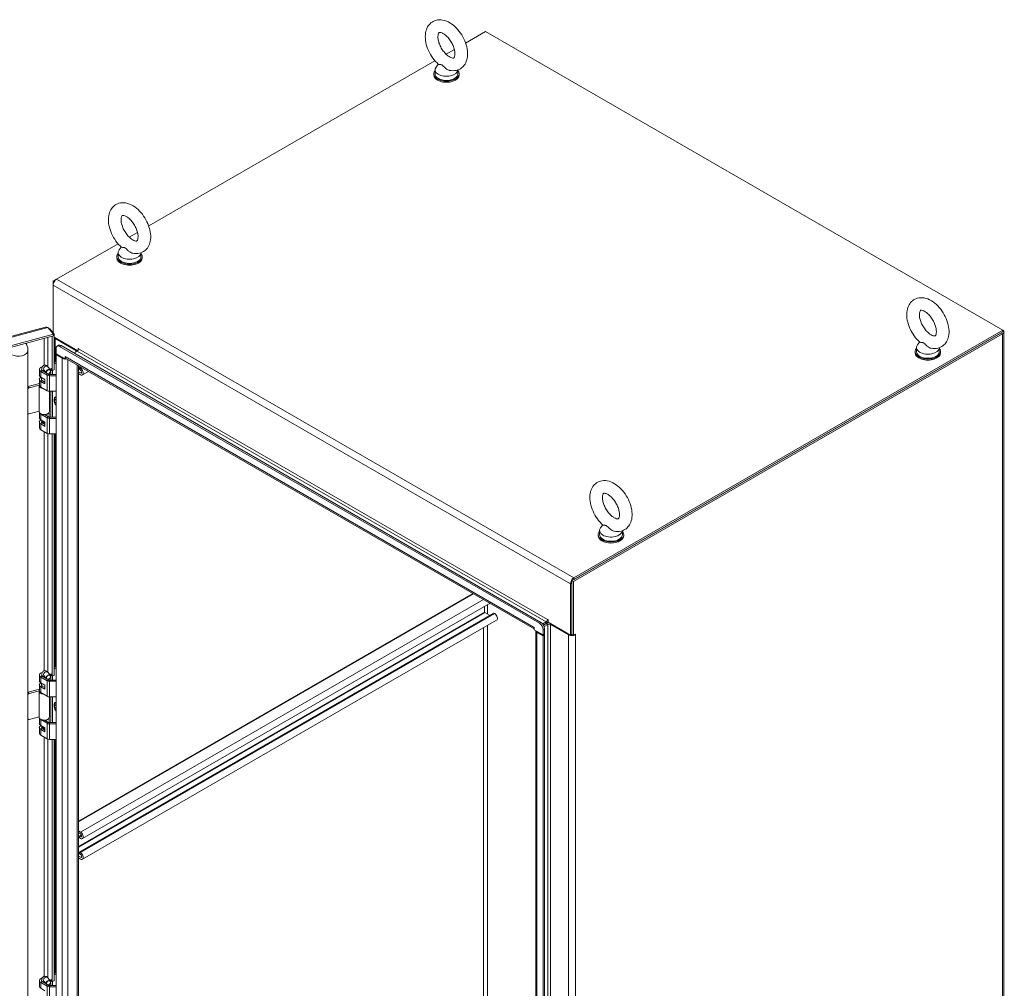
# Model space of a CAD drawing. Header units: inches. Extents: x 16 to 394, y 3 to 249.
# Tile 116 of 116: x 357 to 394, y 200 to 236. Entities that reach past the tile are written whole.
import ezdxf

# ---------------------------------------------------------------- set-up
doc = ezdxf.new("R2010")
doc.units = ezdxf.units.IN
doc.header["$LTSCALE"] = 24
doc.header["$MEASUREMENT"] = 0
doc.layers.add('Visible (ANSI)', color=7, linetype='Continuous', lineweight=5)
doc.layers.add('Visible Narrow (ANSI)', color=7, linetype='Continuous', lineweight=5)

msp = doc.modelspace()

# ---------------------------------------------------------------- linework, layer by layer
at = {"layer": 'Visible (ANSI)'}
for p, q in [((373.7405, 234.79), (374.4716, 235.2121)), ((374.4716, 235.2121), (393.5216, 224.2136)), ((373.0237, 234.3762), (373.327, 234.5513)), ((362.0732, 228.0539), (372.6102, 234.1375)), ((372.7313, 234.0132), (372.6495, 233.9055)), ((372.5654, 233.655), (372.5654, 233.6168)), ((372.6142, 233.8081), (372.6142, 233.655)), ((373.4542, 233.8), (373.4542, 233.655)), ((373.5029, 233.655), (373.5029, 233.6168)), ((361.3564, 227.6401), (361.6598, 227.8152)), ((358.6782, 226.0938), (360.943, 227.4014)), ((360.9469, 227.072), (360.9469, 226.9189)), ((361.0641, 227.2771), (360.9823, 227.1694)), ((361.7869, 227.0639), (361.7869, 226.9189)), ((360.8981, 226.9189), (360.8981, 226.8807)), ((361.8356, 226.9189), (361.8356, 226.8807)), ((358.6782, 226.0938), (358.5495, 226.0195)), ((358.5495, 226.0195), (358.5495, 225.8709)), ((358.5872, 225.9978), (358.5495, 226.0195)), ((358.5495, 224.1236), (358.5495, 225.8709)), ((334.4059, 217.9046), (358.274, 224.3305)), ((358.5619, 224.066), (334.6135, 217.6185)), ((358.3614, 224.3142), (358.5619, 224.066)), ((358.4031, 224.2625), (358.4312, 224.2701)), ((358.5921, 224.0709), (358.4312, 224.2701)), ((358.5619, 224.0628), (358.5921, 224.0709)), ((358.5619, 224.0035), (358.5619, 224.066)), ((358.5921, 224.0709), (358.5921, 222.756)), ((377.6536, 214.9898), (393.447, 224.1081)), ((377.7077, 214.9585), (393.5011, 224.0769)), ((393.5216, 224.2136), (377.7282, 215.0953)), ((393.5216, 224.1512), (377.7282, 215.0328)), ((393.5216, 224.1512), (393.5216, 224.2136)), ((393.5544, 224.1512), (393.5544, 180.1087)), ((358.5619, 224.0035), (334.6135, 217.5561)), ((358.5227, 222.7373), (358.5227, 223.993)), ((358.5921, 223.9594), (359.459, 223.4589)), ((358.6241, 223.9097), (359.386, 223.4698)), ((358.7538, 223.6608), (358.6997, 223.6295)), ((390.4555, 223.7801), (390.3737, 223.6725)), ((357.6282, 185.9287), (357.6282, 223.4647)), ((358.6609, 223.3453), (358.6609, 223.5437)), ((358.6609, 223.3453), (358.9922, 223.154)), ((358.6879, 223.3297), (358.6609, 223.314)), ((358.6609, 223.314), (358.8885, 223.1826)), ((358.6609, 185.7297), (358.6609, 223.314)), ((358.7935, 223.6202), (376.4601, 213.4204)), ((358.8476, 223.6515), (376.5142, 213.4516)), ((359.3238, 223.3765), (359.4401, 223.4436)), ((359.4732, 223.4774), (359.4732, 223.5393)), ((390.2896, 223.422), (390.2896, 223.3837)), ((390.3383, 223.5751), (390.3383, 223.422)), ((391.1783, 223.567), (391.1783, 223.422)), ((391.2271, 223.422), (391.2271, 223.3837)), ((358.5921, 223.0225), (358.6609, 222.9828)), ((358.628, 223.0654), (358.6609, 223.0464)), ((358.9922, 223.154), (358.9922, 223.2427)), ((358.9922, 223.2427), (358.9923, 223.2427)), ((358.9922, 223.154), (359.026, 223.1735)), ((358.9923, 223.2427), (358.9923, 223.2426)), ((376.2613, 213.2227), (359.0228, 223.1753)), ((358.0456, 222.7683), (358.0456, 222.5578)), ((358.0981, 222.6952), (358.3329, 222.5596)), ((358.1311, 222.7463), (358.1311, 222.7683)), ((358.1532, 222.727), (358.2979, 222.6435)), ((358.2113, 222.7507), (358.3072, 222.632)), ((358.2511, 222.6705), (358.2511, 222.7014)), ((358.2626, 222.6872), (358.2713, 222.6684)), ((358.2713, 222.6588), (358.2713, 222.6684)), ((358.3542, 222.611), (358.3881, 222.5914)), ((358.3572, 222.8685), (358.4531, 222.7498)), ((358.4041, 222.6239), (358.4041, 222.5854)), ((358.4212, 222.5835), (358.6609, 222.5835)), ((358.4633, 222.729), (358.4633, 222.8109)), ((358.4633, 222.8109), (358.5227, 222.7373)), ((358.4633, 222.5835), (358.4633, 222.6975)), ((358.5921, 222.756), (358.5227, 222.7373)), ((358.5326, 222.74), (358.5326, 222.5835)), ((359.4831, 222.9096), (359.4831, 185.8568)), ((359.4831, 222.685), (359.5622, 222.6394)), ((359.5622, 222.5745), (359.4831, 222.6201)), ((359.5681, 222.8605), (359.5134, 222.8289)), ((359.5333, 222.8269), (359.5622, 222.8102)), ((359.5622, 222.7453), (359.5333, 222.762)), ((359.8551, 222.6948), (359.6344, 222.5673)), ((357.6308, 222.137), (358.0456, 222.2487)), ((358.0456, 222.4048), (358.0456, 222.1942)), ((358.0981, 222.4847), (358.2512, 222.3963)), ((358.2512, 222.2432), (358.0981, 222.3316)), ((358.1311, 222.3827), (358.1311, 222.4656)), ((358.1532, 222.3634), (358.2512, 222.3069)), ((358.2512, 222.3481), (358.2511, 222.3483)), ((358.2511, 222.3069), (358.2511, 222.3483)), ((358.2512, 222.3963), (358.2512, 222.2432)), ((358.4212, 222.5385), (358.6609, 222.5385)), ((357.6688, 222.0899), (358.0456, 222.1914)), ((358.0336, 222.1751), (358.0336, 221.2183)), ((358.0472, 222.1803), (358.0338, 222.1807)), ((358.0981, 222.1211), (358.3329, 221.9855)), ((358.4161, 221.9644), (358.4161, 221.2183)), ((358.4212, 221.9644), (358.6609, 221.9644)), ((358.4633, 221.0143), (358.4633, 221.9644)), ((358.5326, 221.9644), (358.5326, 221.0143)), ((358.6609, 221.5774), (358.6503, 221.5831)), ((358.6515, 221.5435), (358.6609, 221.5384)), ((357.6282, 221.1471), (357.6324, 221.1419)), ((358.0336, 221.2313), (357.6688, 221.1331)), ((358.0456, 221.1798), (358.0456, 220.9886)), ((358.3329, 220.9904), (358.0981, 221.126)), ((358.4041, 221.1798), (358.4041, 221.0162)), ((358.0456, 220.8355), (358.0456, 220.625)), ((358.0981, 220.9155), (358.2512, 220.8271)), ((358.2512, 220.674), (358.0981, 220.7624)), ((358.1513, 220.7953), (358.1513, 220.8214)), ((358.1532, 220.7942), (358.2512, 220.7377)), ((358.1776, 220.8541), (358.1729, 220.8514)), ((358.1776, 220.8428), (358.1776, 220.8696)), ((358.2392, 221.1082), (358.3881, 221.0222)), ((358.2511, 221.1013), (358.2511, 221.1089)), ((358.2512, 220.7789), (358.2511, 220.7791)), ((358.2511, 220.7377), (358.2511, 220.7791)), ((358.2512, 220.8271), (358.2512, 220.674)), ((358.2713, 221.0992), (358.2661, 221.1105)), ((358.2713, 221.0896), (358.2713, 221.0992)), ((358.4212, 221.0143), (358.6609, 221.0143)), ((358.6609, 220.9692), (358.4212, 220.9692)), ((358.3329, 220.4163), (358.0981, 220.5519)), ((358.6609, 220.3952), (358.4212, 220.3952)), ((358.5227, 211.485), (358.5227, 220.3952)), ((358.5921, 220.3952), (358.5921, 211.5037)), ((378.6711, 216.839), (378.6711, 216.6859)), ((378.7882, 217.044), (378.7064, 216.9364)), ((379.5111, 216.8309), (379.5111, 216.6859)), ((378.6223, 216.6859), (378.6223, 216.6476)), ((379.5598, 216.6859), (379.5598, 216.6476)), ((377.6536, 213.0046), (377.6536, 214.9898)), ((377.6536, 214.9898), (377.7077, 214.9585)), ((377.5995, 214.8724), (377.5995, 212.9855)), ((377.6536, 213.0167), (377.6536, 214.9036)), ((377.7077, 212.9734), (377.7077, 214.9585)), ((374.0075, 214.5239), (359.4831, 206.1382)), ((374.6434, 214.1568), (359.6344, 205.4913)), ((374.4371, 213.8333), (374.4371, 214.0377)), ((374.7604, 213.7964), (359.5134, 204.9935)), ((374.8814, 213.5348), (359.6344, 204.732)), ((374.6207, 213.7157), (374.4472, 213.8158)), ((374.8092, 213.7777), (374.7803, 213.7944)), ((376.7752, 213.55), (376.7752, 213.4614)), ((376.2612, 213.2725), (376.2612, 213.2724)), ((376.2612, 213.2725), (376.2613, 213.2724)), ((376.2613, 213.2724), (376.2613, 213.1837)), ((376.2613, 213.1837), (376.5927, 212.9924)), ((376.322, 175.5681), (376.322, 213.1486)), ((376.5769, 213.3972), (376.709, 213.4735)), ((376.5927, 213.1908), (376.5927, 212.9924)), ((376.709, 213.411), (376.6079, 213.3527)), ((376.6079, 213.3527), (376.709, 213.411)), ((376.631, 213.3035), (376.763, 213.3798)), ((376.6468, 213.0236), (376.6468, 213.222)), ((376.7752, 213.4614), (377.5995, 212.9855)), ((376.8625, 213.3798), (377.5249, 212.9973)), ((376.365, 213.0926), (376.5927, 212.9611)), ((376.5927, 212.9924), (376.6468, 213.0236)), ((376.6468, 212.9924), (376.5927, 212.9611)), ((376.5927, 212.9611), (376.5927, 175.3768)), ((376.6468, 212.9924), (376.6197, 213.008)), ((376.6468, 212.9924), (376.6468, 175.408)), ((377.5995, 212.9855), (377.6536, 213.0167)), ((377.6536, 213.0046), (377.7077, 212.9734)), ((377.7077, 212.9734), (377.7823, 213.0164)), ((358.5921, 211.7702), (358.6609, 211.7304)), ((358.628, 211.8131), (358.6609, 211.7941)), ((358.0456, 211.516), (358.0456, 211.3055)), ((358.0981, 211.4428), (358.3329, 211.3072)), ((358.1311, 211.4939), (358.1311, 211.516)), ((358.1532, 211.4747), (358.2979, 211.3911)), ((358.2113, 211.4983), (358.3072, 211.3796)), ((358.2511, 211.4182), (358.2511, 211.4491)), ((358.2626, 211.4349), (358.2713, 211.4161)), ((358.2713, 211.4065), (358.2713, 211.4161)), ((358.3542, 211.3587), (358.3881, 211.3391)), ((358.3572, 211.6161), (358.4531, 211.4974)), ((358.4041, 211.3715), (358.4041, 211.333)), ((358.4633, 211.4766), (358.4633, 211.5586)), ((358.4633, 211.5586), (358.5227, 211.485)), ((358.4633, 211.3311), (358.4633, 211.4452)), ((358.5921, 211.5037), (358.5227, 211.485)), ((358.5326, 211.4877), (358.5326, 211.3311)), ((357.6308, 210.8847), (358.0456, 210.9963)), ((358.0456, 211.1524), (358.0456, 210.9419)), ((358.0981, 211.2323), (358.2512, 211.1439)), ((358.2512, 210.9908), (358.0981, 211.0792)), ((358.1311, 211.1303), (358.1311, 211.2133)), ((358.1532, 211.1111), (358.2512, 211.0545)), ((358.2512, 211.0957), (358.2511, 211.096)), ((358.2511, 211.0546), (358.2511, 211.096)), ((358.2512, 211.1439), (358.2512, 210.9908)), ((358.4212, 211.3311), (358.6609, 211.3311)), ((358.4212, 211.2861), (358.6609, 211.2861)), ((357.6688, 210.8376), (358.0456, 210.939)), ((358.0336, 210.9228), (358.0336, 209.9659)), ((358.0472, 210.928), (358.0338, 210.9284)), ((358.0981, 210.8687), (358.3329, 210.7331)), ((358.4161, 210.7121), (358.4161, 209.9659)), ((358.4212, 210.712), (358.6609, 210.712)), ((358.4633, 209.7619), (358.4633, 210.712)), ((358.5326, 210.712), (358.5326, 209.7619)), ((358.6609, 210.3251), (358.6503, 210.3308)), ((358.6515, 210.2912), (358.6609, 210.2861)), ((357.6282, 209.8947), (357.6324, 209.8896)), ((358.0336, 209.9789), (357.6688, 209.8808)), ((358.0456, 209.9274), (358.0456, 209.7363)), ((358.4041, 209.9274), (358.4041, 209.7638)), ((358.0456, 209.5832), (358.0456, 209.3727)), ((358.3329, 209.738), (358.0981, 209.8736)), ((358.0981, 209.6631), (358.2512, 209.5747)), ((358.1513, 209.543), (358.1513, 209.569)), ((358.1532, 209.5419), (358.2512, 209.4853)), ((358.1776, 209.6018), (358.1729, 209.599)), ((358.1776, 209.5905), (358.1776, 209.6172)), ((358.2392, 209.8558), (358.3881, 209.7699)), ((358.2511, 209.849), (358.2511, 209.8566)), ((358.2512, 209.5265), (358.2511, 209.5267)), ((358.2511, 209.4854), (358.2511, 209.5267)), ((358.2512, 209.5747), (358.2512, 209.4216)), ((358.2713, 209.8469), (358.2661, 209.8581)), ((358.2713, 209.8373), (358.2713, 209.8469)), ((358.4212, 209.7619), (358.6609, 209.7619)), ((358.6609, 209.7169), (358.4212, 209.7169)), ((358.2512, 209.4216), (358.0981, 209.51)), ((358.3329, 209.1639), (358.0981, 209.2995)), ((358.6609, 209.1428), (358.4212, 209.1428)), ((358.5227, 200.2326), (358.5227, 209.1428)), ((358.5921, 209.1428), (358.5921, 200.2513)), ((359.4831, 205.7799), (359.5622, 205.7342)), ((359.5622, 205.6693), (359.4831, 205.715)), ((359.5974, 205.63), (359.5138, 205.5818)), ((359.5337, 205.5798), (359.5622, 205.5634)), ((359.5622, 205.4984), (359.5337, 205.5149)), ((359.4831, 204.8497), (359.5622, 204.804)), ((359.5333, 204.9916), (359.5622, 204.9749)), ((359.5622, 204.91), (359.5333, 204.9266)), ((359.5622, 204.7391), (359.4831, 204.7848)), ((358.5921, 200.5178), (358.6609, 200.4781)), ((358.628, 200.5607), (358.6609, 200.5418)), ((358.0456, 200.2637), (358.0456, 200.0532)), ((358.0981, 200.1905), (358.3329, 200.0549)), ((358.1311, 200.2416), (358.1311, 200.2637)), ((358.1532, 200.2223), (358.2979, 200.1388)), ((358.2113, 200.246), (358.3072, 200.1273)), ((358.2511, 200.1658), (358.2511, 200.1968)), ((358.2626, 200.1826), (358.2713, 200.1637)), ((358.2713, 200.1541), (358.2713, 200.1637)), ((358.3542, 200.1063), (358.3881, 200.0867)), ((358.3572, 200.3638), (358.4531, 200.2451)), ((358.4041, 200.1192), (358.4041, 200.0807)), ((358.4633, 200.2243), (358.4633, 200.3062)), ((358.4633, 200.3062), (358.5227, 200.2326)), ((358.4633, 200.0788), (358.4633, 200.1929)), ((358.5921, 200.2513), (358.5227, 200.2326)), ((358.5326, 200.2353), (358.5326, 200.0788)), ((358.0981, 199.98), (358.2512, 199.8916)), ((358.4212, 200.0788), (358.6609, 200.0788)), ((358.4212, 200.0338), (358.6609, 200.0338))]:
    msp.add_line(p, q, dxfattribs=at)
for centre, major_axis, ratio, start_param, end_param in [((373.0342, 233.8081), (0.42, 0), 0.5773503, 2.728149, 6.249374), ((373.0342, 233.655), (-0.4688, 0), 0.5773503, 5.8230671, 9.8848962), ((373.0342, 233.6168), (-0.4688, 0), 0.5773503, 0, 3.1415927), ((373.0342, 233.655), (0.42, 0), 0.5773503, 3.1415927, 6.2831853), ((361.3669, 226.9189), (-0.4688, 0), 0.5773503, 5.8230671, 9.8848962), ((361.3669, 227.072), (0.42, 0), 0.5773503, 2.728149, 6.249374), ((361.3669, 226.8807), (-0.4688, 0), 0.5773503, 0, 3.1415927), ((361.3669, 226.9189), (0.42, 0), 0.5773503, 3.1415927, 6.2831853), ((358.6782, 225.9452), (0.091, 0.1576), 0.5773503, 0.7853982, 2.3561945), ((393.3725, 224.1512), (0.182, 0), 0.5773503, 5.4977871, 6.8931372), ((356.9906, 223.3027), (0.547, 0.4418), 0.7399972, 5.8145965, 6.2494819), ((358.7528, 223.984), (0.182, 0), 0.5773503, 3.6297685, 3.9269908), ((358.7935, 223.4671), (-0.0937, 0.1624), 0.5773503, 5.4977871, 7.0685835), ((358.8476, 223.4984), (-0.0938, 0.1624), 0.5773503, 5.4977871, 6.2831853), ((390.7583, 223.5751), (0.42, 0), 0.5773503, 2.728149, 6.249374), ((359.3363, 223.4411), (0.0703, 0), 0.5773503, 5.4977871, 7.0685835), ((359.4401, 223.5011), (0.0352, 0.0609), 0.5773503, 3.9269908, 5.4977871), ((359.4815, 223.5345), (-0.0059, 0.0101), 0.5773503, 3.9269908, 7.0685835), ((390.7583, 223.422), (-0.4687, 0), 0.5773503, 5.8230671, 9.8848962), ((390.7583, 223.3837), (-0.4688, 0), 0.5773503, 0, 3.1415927), ((390.7583, 223.422), (0.42, 0), 0.5773503, 3.1415927, 6.2831853), ((358.628, 222.9889), (-0.0469, 0.0812), 0.5773503, 5.4977871, 6.0710142), ((358.9923, 223.2426), (0.1468, 0), 0.5773503, 3.9269908, 4.6655139), ((359.0962, 223.3025), (-0.0734, -0.1271), 0.5773503, 5.4977871, 6.2831853), ((358.9923, 223.2426), (0.1468, 0), 0.5773503, 4.7577476, 5.0707086), ((358.2248, 222.7683), (-0.1793, 0), 0.5773503, 5.1339138, 7.0685835), ((358.2248, 222.7683), (-0.1013, 0), 0.5773503, 5.8723254, 7.0685835), ((358.2248, 222.7683), (0.1793, 0), 0.5773503, 4.9747922, 5.0078342), ((358.4212, 222.6106), (0.0469, 0), 0.5773503, 3.9269908, 4.712389), ((359.5333, 222.7944), (-0.0199, 0.0344), 0.5773503, 5.4977871, 8.6393798), ((359.5622, 222.6923), (0.0722, -0.125), 0.5773503, 5.4977871, 8.6393798), ((359.5622, 222.6923), (0.0324, -0.0562), 0.5773503, 5.4977871, 8.6393798), ((358.2248, 222.4048), (-0.1793, 0), 0.5773503, 5.4517458, 7.0685835), ((358.2248, 222.5578), (-0.1793, 0), 0.5773503, 0, 0.7853982), ((358.2248, 222.4048), (-0.1013, 0), 0.5773503, 5.8958687, 7.0685835), ((358.2248, 222.4048), (0.1013, 0), 0.5773503, 4.9747922, 4.9758159), ((358.4212, 222.6106), (0.1249, 0), 0.5773503, 3.9269908, 4.712389), ((357.6308, 222.0987), (-0.0365, -0.0295), 0.7399972, 4.1736827, 4.2344526), ((357.6688, 222.0517), (0.0365, 0.0295), 0.7399972, 1.03209, 2.3052872), ((358.2248, 222.1751), (-0.1912, 0), 0.5773503, 6.232336, 7.687158), ((358.2248, 222.1942), (-0.1793, 0), 0.5773503, 0, 0.7853982), ((358.4212, 222.0365), (0.1249, 0), 0.5773503, 3.9269908, 4.712389), ((358.7335, 221.5188), (-0.0894, 0.1549), 0.5773503, 6.1090137, 8.0281533), ((358.7335, 221.5188), (0.0596, -0.1033), 0.5773503, 3.7591827, 4.1618985), ((358.7417, 221.5236), (-0.0581, 0.1006), 0.5773503, 0.7095838, 0.9680489), ((357.6688, 221.1714), (-0.0365, -0.0295), 0.7399972, 6.0420781, 7.3152753), ((358.2248, 221.2183), (-0.1912, 0), 0.5773503, 0, 2.0071286), ((358.2248, 221.1991), (-0.1793, 0), 0.5773503, 0.2855661, 0.7853982), ((358.2248, 221.1991), (0.1793, 0), 0.5773503, 4.9747922, 5.9976192), ((358.2248, 221.2183), (0.1913, 0), 0.5773503, 5.1487213, 6.2831853), ((358.2248, 220.8355), (-0.1793, 0), 0.5773503, 5.4517458, 7.0685835), ((358.2248, 220.9886), (-0.1793, 0), 0.5773503, 0, 0.7853982), ((358.2248, 220.8355), (-0.1013, 0), 0.5773503, 5.4162152, 7.0685835), ((358.2248, 220.7781), (-0.0937, 0), 0.5773503, 5.6144844, 5.8147445), ((358.2248, 220.8214), (-0.0735, 0), 0.5773503, 5.4977871, 8.2208582), ((358.2248, 220.8428), (-0.0473, 0), 0.5773503, 0, 2.1627464), ((358.2248, 220.8355), (0.1013, 0), 0.5773503, 4.9747922, 4.9758159), ((358.4212, 221.0413), (-0.1249, 0), 0.5773503, 0.7853982, 1.5707963), ((358.4212, 221.0413), (0.0469, 0), 0.5773503, 3.9269908, 4.712389), ((358.2248, 220.625), (-0.1792, 0), 0.5773503, 0, 0.7853982), ((358.2248, 220.7781), (0.0735, 0), 0.5773503, 5.0633296, 5.0778071), ((358.4212, 220.4672), (-0.1249, 0), 0.5773503, 0.7853982, 1.5707963), ((379.0911, 216.6859), (-0.4687, 0), 0.5773503, 5.8230671, 9.8848962), ((379.0911, 216.839), (0.42, 0), 0.5773503, 2.728149, 6.249374), ((379.0911, 216.6476), (-0.4688, 0), 0.5773503, 0, 3.1415926), ((379.0911, 216.6859), (0.42, 0), 0.5773503, 3.1415927, 6.2831853), ((377.7282, 214.9467), (-0.091, -0.1576), 0.5773503, 3.9269908, 5.4977871), ((374.4472, 213.8275), (-0.0071, 0.0123), 0.5773503, 0.7853982, 2.3561945), ((374.7803, 213.762), (-0.0199, 0.0344), 0.5773503, 5.4977871, 6.2831853), ((374.8092, 213.6598), (0.0722, -0.125), 0.5773503, 0, 2.3561945), ((376.709, 213.5309), (0.0352, 0.0609), 0.5773503, 3.9269908, 5.4977871), ((376.767, 213.5548), (-0.0059, 0.0101), 0.5773503, 3.9269908, 7.0685835), ((376.365, 213.3323), (-0.0734, -0.1271), 0.5773503, 5.4977871, 5.5429952), ((376.4688, 213.1525), (-0.1468, 0), 0.5773503, 0.0468751, 0.7853982), ((376.4601, 213.2673), (0.0937, -0.1624), 0.5773503, 0.7853982, 2.3561945), ((376.5142, 213.2985), (-0.0938, 0.1624), 0.5773503, 3.9269908, 5.4977871), ((376.709, 213.5309), (0.0734, 0.1271), 0.5773503, 3.9269908, 4.6196289), ((376.8128, 213.3511), (-0.1468, 0), 0.5773503, 4.6655139, 5.4977871), ((376.8128, 213.3511), (0.0703, 0), 0.5773503, 0.7853982, 2.3561945), ((377.6536, 213.0716), (0.182, 0), 0.5773503, 3.9269908, 5.4977871), ((377.6536, 213.0716), (0.1055, 0), 0.5773503, 4.6180235, 4.712389), ((377.7823, 213.0069), (0.0059, 0.0101), 0.5773503, 3.9269908, 7.0685835), ((358.628, 211.7365), (-0.0469, 0.0812), 0.5773503, 5.4977871, 6.0710142), ((358.2248, 211.516), (-0.1793, 0), 0.5773503, 5.1339138, 7.0685835), ((358.2248, 211.516), (-0.1013, 0), 0.5773503, 5.8723254, 7.0685835), ((358.2248, 211.516), (0.1793, 0), 0.5773503, 4.9747922, 5.0078342), ((358.4212, 211.3582), (0.0469, 0), 0.5773503, 3.9269908, 4.712389), ((358.2248, 211.1524), (-0.1793, 0), 0.5773503, 5.4517458, 7.0685835), ((358.2248, 211.3055), (-0.1793, 0), 0.5773503, 0, 0.7853982), ((358.2248, 211.1524), (-0.1013, 0), 0.5773503, 5.8958687, 7.0685835), ((358.2248, 211.1524), (0.1013, 0), 0.5773503, 4.9747922, 4.9758159), ((358.4212, 211.3582), (0.1249, 0), 0.5773503, 3.9269908, 4.712389), ((357.6308, 210.8464), (-0.0365, -0.0295), 0.7399972, 4.1736827, 4.2344526), ((357.6688, 210.7993), (0.0365, 0.0295), 0.7399972, 1.03209, 2.3052872), ((358.2248, 210.9228), (-0.1912, 0), 0.5773503, 6.232336, 7.687158), ((358.2248, 210.9419), (-0.1793, 0), 0.5773503, 0, 0.7853982), ((358.4212, 210.7841), (0.1249, 0), 0.5773503, 3.9269908, 4.712389), ((358.7335, 210.2665), (-0.0894, 0.1549), 0.5773503, 6.1090137, 8.0281533), ((358.7335, 210.2665), (0.0596, -0.1033), 0.5773503, 3.7591827, 4.1618985), ((358.7417, 210.2712), (-0.0581, 0.1006), 0.5773503, 0.7095838, 0.9680489), ((357.6688, 209.919), (-0.0365, -0.0295), 0.7399972, 6.0420781, 7.3152753), ((358.2248, 209.9659), (-0.1912, 0), 0.5773503, 0, 2.0071286), ((358.2248, 209.9468), (-0.1793, 0), 0.5773503, 0.2855661, 0.7853982), ((358.2248, 209.9468), (0.1793, 0), 0.5773503, 4.9747922, 5.9976192), ((358.2248, 209.9659), (0.1912, 0), 0.5773503, 5.1487213, 6.2831853), ((358.2248, 209.5832), (-0.1793, 0), 0.5773503, 5.4517458, 7.0685835), ((358.2248, 209.7363), (-0.1793, 0), 0.5773503, 0, 0.7853982), ((358.2248, 209.5832), (-0.1013, 0), 0.5773503, 5.4162152, 7.0685835), ((358.2248, 209.5258), (-0.0937, 0), 0.5773503, 5.6144844, 5.8147445), ((358.2248, 209.569), (-0.0735, 0), 0.5773503, 5.4977871, 8.2208582), ((358.2248, 209.5905), (-0.0473, 0), 0.5773503, 0, 2.1627464), ((358.2248, 209.5832), (0.1013, 0), 0.5773503, 4.9747922, 4.9758159), ((358.4212, 209.789), (-0.1249, 0), 0.5773503, 0.7853982, 1.5707963), ((358.4212, 209.789), (0.0469, 0), 0.5773503, 3.9269908, 4.712389), ((358.2248, 209.3727), (-0.1792, 0), 0.5773503, 0, 0.7853982), ((358.2248, 209.5258), (0.0735, 0), 0.5773503, 5.0633296, 5.0778071), ((358.4212, 209.2149), (-0.1249, 0), 0.5773503, 0.7853982, 1.5707963), ((359.5337, 205.5474), (-0.0199, 0.0344), 0.5773503, 5.4977871, 8.6393798), ((359.5622, 205.6163), (0.0722, -0.125), 0.5773503, 5.4977871, 8.6393798), ((359.5622, 205.6163), (0.0324, -0.0562), 0.5773503, 5.4977871, 8.6393798), ((359.5333, 204.9591), (-0.0199, 0.0344), 0.5773503, 5.4977871, 8.6393798), ((359.5622, 204.857), (0.0722, -0.125), 0.5773503, 5.4977871, 8.6393798), ((359.5622, 204.857), (0.0324, -0.0562), 0.5773503, 5.4977871, 8.6393798), ((358.628, 200.4842), (-0.0469, 0.0812), 0.5773503, 5.4977871, 6.0710142), ((358.2248, 200.2637), (-0.1793, 0), 0.5773503, 5.1339138, 7.0685835), ((358.2248, 200.2637), (-0.1013, 0), 0.5773503, 5.8723254, 7.0685835), ((358.2248, 200.2637), (0.1793, 0), 0.5773503, 4.9747922, 5.0078342), ((358.2248, 200.0532), (-0.1793, 0), 0.5773503, 0, 0.7853982), ((358.4212, 200.1059), (0.1249, 0), 0.5773503, 3.9269908, 4.712389), ((358.4212, 200.1059), (0.0469, 0), 0.5773503, 3.9269908, 4.712389)]:
    msp.add_ellipse(centre, major_axis=major_axis, ratio=ratio, start_param=start_param, end_param=end_param, dxfattribs=at)
for centre, major_axis in [((358.3801, 222.6909), (0.0729, 0.0589)), ((358.3833, 222.6869), (0.0671, 0.0542)), ((358.3801, 211.4385), (0.0729, 0.0589)), ((358.3833, 211.4346), (0.0671, 0.0542)), ((358.3801, 200.1862), (0.0729, 0.0589)), ((358.3833, 200.1823), (0.0671, 0.0542))]:
    msp.add_ellipse(centre, major_axis=major_axis, ratio=0.7399972, dxfattribs=at)
for points, knots in [([(373.1502, 233.7845), (373.2329, 233.7669), (373.3202, 233.7649), (373.4709, 233.8014), (373.5347, 233.8313), (373.6413, 233.9128), (373.6847, 233.9627), (373.7564, 234.0809), (373.7815, 234.1505), (373.8144, 234.3106), (373.817, 234.4027), (373.7974, 234.5971), (373.7729, 234.6999), (373.7008, 234.9004), (373.6533, 234.998), (373.5403, 235.1805), (373.4749, 235.2653), (373.3296, 235.4156), (373.2497, 235.4811), (373.079, 235.5834), (372.9881, 235.6207), (372.8109, 235.6511), (372.7254, 235.6493), (372.5788, 235.6075), (372.5172, 235.5754), (372.4141, 235.4906), (372.3724, 235.4389), (372.304, 235.3171), (372.2806, 235.2455), (372.252, 235.0814), (372.2519, 234.9876), (372.2767, 234.7912), (372.3036, 234.6884), (372.38, 234.4888), (372.4293, 234.3921), (372.5457, 234.2121), (372.6126, 234.1288), (372.7033, 234.0389), (372.7208, 234.0224), (372.7387, 234.0066)], [0.3057307, 0.3057307, 0.3057307, 0.3057307, 0.6170372, 0.6170372, 0.8597967, 0.8597967, 1.0924846, 1.0924846, 1.3619288, 1.3619288, 1.6936624, 1.6936624, 2.0537723, 2.0537723, 2.4101839, 2.4101839, 2.7642474, 2.7642474, 3.122335, 3.122335, 3.4795998, 3.4795998, 3.7832162, 3.7832162, 4.0226311, 4.0226311, 4.2569395, 4.2569395, 4.531737, 4.531737, 4.8684161, 4.8684161, 5.228757, 5.228757, 5.5846921, 5.5846921, 5.9388864, 5.9388864, 6.0216226, 6.0216226, 6.0216226, 6.0216226]), ([(373.1504, 234.2789), (373.182, 234.2607), (373.2108, 234.2489), (373.2569, 234.2361), (373.2741, 234.2351), (373.299, 234.2368), (373.302, 234.239), (373.3102, 234.2449), (373.3164, 234.2502), (373.3321, 234.2811), (373.3403, 234.3056), (373.3484, 234.3684), (373.3492, 234.4044), (373.3415, 234.4866), (373.3328, 234.5331), (373.3047, 234.6321), (373.2848, 234.6848), (373.2351, 234.7895), (373.2051, 234.8416), (373.1384, 234.9382), (373.1018, 234.9826), (373.0276, 235.0585), (372.9901, 235.0901), (372.9206, 235.1379), (372.8885, 235.1547), (372.8348, 235.1754), (372.8132, 235.1797), (372.7809, 235.1819), (372.7724, 235.1795), (372.7608, 235.1749), (372.7565, 235.1742), (372.7376, 235.1389), (372.7289, 235.1148), (372.7202, 235.0524), (372.7191, 235.0169), (372.726, 234.9355), (372.7343, 234.8894), (372.7615, 234.7909), (372.7809, 234.7384), (372.8297, 234.6336), (372.8594, 234.5813), (372.9255, 234.4842), (372.962, 234.4392), (373.0361, 234.3624), (373.0737, 234.3302), (373.1235, 234.2953), (373.1372, 234.2866), (373.1504, 234.2789)], [0, 0, 0, 0, 0.2551645, 0.2551645, 0.5092581, 0.5092581, 0.8431278, 0.8431278, 1.1465557, 1.1465557, 1.4329652, 1.4329652, 1.6841854, 1.6841854, 1.94465, 1.94465, 2.2166849, 2.2166849, 2.4954073, 2.4954073, 2.7741335, 2.7741335, 3.0459349, 3.0459349, 3.3055332, 3.3055332, 3.5566885, 3.5566885, 3.8397805, 3.8397805, 4.2705114, 4.2705114, 4.564109, 4.564109, 4.8152663, 4.8152663, 5.0752168, 5.0752168, 5.3468471, 5.3468471, 5.6254206, 5.6254206, 5.9042854, 5.9042854, 6.1765021, 6.1765021, 6.2831853, 6.2831853, 6.2831853, 6.2831853]), ([(372.8698, 233.9826), (372.8625, 233.9869), (372.8552, 233.99), (372.8325, 233.9974), (372.8178, 233.9985), (372.7813, 233.9999), (372.7569, 233.9985), (372.7419, 234.0043), (372.7401, 234.0054), (372.7387, 234.0066)], [0.91423809, 0.91423809, 0.91423809, 0.91423809, 0.9520549, 0.9520549, 1.03110369, 1.03110369, 1.1787345, 1.1787345, 1.20559338, 1.20559338, 1.20559338, 1.20559338]), ([(373.1502, 233.7845), (373.1403, 233.7866), (373.1305, 233.7893), (373.0925, 233.8022), (373.0652, 233.8164), (373.0038, 233.8577), (372.974, 233.8858), (372.9279, 233.9323), (372.9074, 233.955), (372.8812, 233.9755), (372.8754, 233.9794), (372.8698, 233.9826)], [0.56406313, 0.56406313, 0.56406313, 0.56406313, 0.59143372, 0.59143372, 0.67079373, 0.67079373, 0.78259067, 0.78259067, 0.8847232, 0.8847232, 0.91423809, 0.91423809, 0.91423809, 0.91423809]), ([(361.4829, 227.0484), (361.5656, 227.0308), (361.6529, 227.0288), (361.8037, 227.0653), (361.8674, 227.0952), (361.9741, 227.1767), (362.0175, 227.2266), (362.0891, 227.3448), (362.1143, 227.4144), (362.1472, 227.5745), (362.1497, 227.6666), (362.1302, 227.861), (362.1057, 227.9638), (362.0336, 228.1643), (361.9861, 228.2619), (361.873, 228.4444), (361.8076, 228.5292), (361.6623, 228.6795), (361.5824, 228.745), (361.4118, 228.8473), (361.3208, 228.8846), (361.1437, 228.915), (361.0581, 228.9132), (360.9116, 228.8714), (360.85, 228.8393), (360.7468, 228.7545), (360.7051, 228.7028), (360.6367, 228.581), (360.6133, 228.5094), (360.5848, 228.3453), (360.5846, 228.2515), (360.6094, 228.0551), (360.6363, 227.9523), (360.7127, 227.7527), (360.7621, 227.656), (360.8784, 227.476), (360.9453, 227.3927), (361.036, 227.3028), (361.0535, 227.2863), (361.0714, 227.2705)], [0.3057307, 0.3057307, 0.3057307, 0.3057307, 0.6170372, 0.6170372, 0.8597967, 0.8597967, 1.0924846, 1.0924846, 1.3619288, 1.3619288, 1.6936624, 1.6936624, 2.0537723, 2.0537723, 2.4101839, 2.4101839, 2.7642474, 2.7642474, 3.122335, 3.122335, 3.4795998, 3.4795998, 3.7832162, 3.7832162, 4.0226311, 4.0226311, 4.2569395, 4.2569395, 4.531737, 4.531737, 4.8684161, 4.8684161, 5.228757, 5.228757, 5.5846921, 5.5846921, 5.9388864, 5.9388864, 6.0216226, 6.0216226, 6.0216226, 6.0216226]), ([(361.4831, 227.5428), (361.5148, 227.5246), (361.5435, 227.5128), (361.5897, 227.5), (361.6068, 227.499), (361.6317, 227.5007), (361.6348, 227.5029), (361.643, 227.5088), (361.6492, 227.5141), (361.6648, 227.545), (361.6731, 227.5695), (361.6812, 227.6323), (361.6819, 227.6683), (361.6742, 227.7505), (361.6655, 227.797), (361.6374, 227.896), (361.6176, 227.9487), (361.5679, 228.0534), (361.5378, 228.1055), (361.4712, 228.2021), (361.4345, 228.2466), (361.3603, 228.3224), (361.3228, 228.354), (361.2533, 228.4018), (361.2212, 228.4186), (361.1676, 228.4393), (361.1459, 228.4436), (361.1136, 228.4458), (361.1052, 228.4434), (361.0935, 228.4389), (361.0892, 228.4381), (361.0703, 228.4028), (361.0616, 228.3788), (361.0529, 228.3163), (361.0518, 228.2808), (361.0587, 228.1994), (361.067, 228.1533), (361.0942, 228.0548), (361.1136, 228.0023), (361.1624, 227.8975), (361.1921, 227.8452), (361.2583, 227.7481), (361.2947, 227.7031), (361.3688, 227.6263), (361.4064, 227.5941), (361.4562, 227.5592), (361.4699, 227.5505), (361.4831, 227.5428)], [0, 0, 0, 0, 0.2551645, 0.2551645, 0.5092581, 0.5092581, 0.8431278, 0.8431278, 1.1465557, 1.1465557, 1.4329652, 1.4329652, 1.6841854, 1.6841854, 1.94465, 1.94465, 2.2166849, 2.2166849, 2.4954073, 2.4954073, 2.7741335, 2.7741335, 3.0459349, 3.0459349, 3.3055332, 3.3055332, 3.5566885, 3.5566885, 3.8397805, 3.8397805, 4.2705114, 4.2705114, 4.564109, 4.564109, 4.8152663, 4.8152663, 5.0752168, 5.0752168, 5.3468471, 5.3468471, 5.6254206, 5.6254206, 5.9042854, 5.9042854, 6.1765021, 6.1765021, 6.2831853, 6.2831853, 6.2831853, 6.2831853]), ([(361.2025, 227.2466), (361.1952, 227.2508), (361.188, 227.2539), (361.1652, 227.2613), (361.1505, 227.2624), (361.1141, 227.2638), (361.0897, 227.2624), (361.0746, 227.2682), (361.0728, 227.2693), (361.0714, 227.2705)], [0.91423809, 0.91423809, 0.91423809, 0.91423809, 0.9520549, 0.9520549, 1.03110369, 1.03110369, 1.1787345, 1.1787345, 1.20559338, 1.20559338, 1.20559338, 1.20559338]), ([(361.4829, 227.0484), (361.4731, 227.0505), (361.4633, 227.0532), (361.4252, 227.0661), (361.398, 227.0803), (361.3365, 227.1216), (361.3068, 227.1497), (361.2607, 227.1962), (361.2401, 227.2189), (361.2139, 227.2394), (361.2082, 227.2433), (361.2025, 227.2466)], [0.56406313, 0.56406313, 0.56406313, 0.56406313, 0.59143372, 0.59143372, 0.67079373, 0.67079373, 0.78259067, 0.78259067, 0.8847232, 0.8847232, 0.91423809, 0.91423809, 0.91423809, 0.91423809]), ([(390.8743, 223.5514), (390.957, 223.5338), (391.0444, 223.5319), (391.1951, 223.5683), (391.2588, 223.5983), (391.3655, 223.6797), (391.4089, 223.7297), (391.4805, 223.8479), (391.5057, 223.9174), (391.5386, 224.0776), (391.5412, 224.1696), (391.5216, 224.3641), (391.4971, 224.4669), (391.425, 224.6673), (391.3775, 224.765), (391.2645, 224.9474), (391.199, 225.0322), (391.0537, 225.1826), (390.9738, 225.248), (390.8032, 225.3503), (390.7122, 225.3876), (390.5351, 225.418), (390.4495, 225.4163), (390.303, 225.3745), (390.2414, 225.3423), (390.1383, 225.2575), (390.0966, 225.2059), (390.0281, 225.084), (390.0047, 225.0124), (389.9762, 224.8484), (389.9761, 224.7545), (390.0009, 224.5581), (390.0277, 224.4553), (390.1042, 224.2558), (390.1535, 224.159), (390.2698, 223.979), (390.3367, 223.8958), (390.4274, 223.8058), (390.445, 223.7894), (390.4628, 223.7735)], [0.3057307, 0.3057307, 0.3057307, 0.3057307, 0.6170372, 0.6170372, 0.8597967, 0.8597967, 1.0924846, 1.0924846, 1.3619288, 1.3619288, 1.6936624, 1.6936624, 2.0537723, 2.0537723, 2.4101839, 2.4101839, 2.7642474, 2.7642474, 3.122335, 3.122335, 3.4795998, 3.4795998, 3.7832162, 3.7832162, 4.0226311, 4.0226311, 4.2569395, 4.2569395, 4.531737, 4.531737, 4.8684161, 4.8684161, 5.228757, 5.228757, 5.5846921, 5.5846921, 5.9388864, 5.9388864, 6.0216226, 6.0216226, 6.0216226, 6.0216226]), ([(390.8746, 224.0459), (390.9062, 224.0276), (390.935, 224.0158), (390.9811, 224.0031), (390.9982, 224.002), (391.0231, 224.0037), (391.0262, 224.0059), (391.0344, 224.0118), (391.0406, 224.0171), (391.0562, 224.0481), (391.0645, 224.0725), (391.0726, 224.1353), (391.0733, 224.1713), (391.0657, 224.2535), (391.0569, 224.3001), (391.0288, 224.3991), (391.009, 224.4517), (390.9593, 224.5565), (390.9293, 224.6085), (390.8626, 224.7051), (390.826, 224.7496), (390.7518, 224.8254), (390.7142, 224.857), (390.6447, 224.9048), (390.6126, 224.9216), (390.559, 224.9423), (390.5373, 224.9466), (390.505, 224.9488), (390.4966, 224.9465), (390.4849, 224.9419), (390.4807, 224.9411), (390.4617, 224.9058), (390.453, 224.8818), (390.4443, 224.8194), (390.4432, 224.7839), (390.4502, 224.7025), (390.4584, 224.6563), (390.4857, 224.5578), (390.505, 224.5053), (390.5539, 224.4005), (390.5835, 224.3483), (390.6497, 224.2511), (390.6861, 224.2062), (390.7602, 224.1293), (390.7979, 224.0971), (390.8476, 224.0622), (390.8613, 224.0535), (390.8746, 224.0459)], [0, 0, 0, 0, 0.2551645, 0.2551645, 0.5092581, 0.5092581, 0.8431278, 0.8431278, 1.1465557, 1.1465557, 1.4329652, 1.4329652, 1.6841854, 1.6841854, 1.94465, 1.94465, 2.2166849, 2.2166849, 2.4954073, 2.4954073, 2.7741335, 2.7741335, 3.0459349, 3.0459349, 3.3055332, 3.3055332, 3.5566885, 3.5566885, 3.8397805, 3.8397805, 4.2705114, 4.2705114, 4.564109, 4.564109, 4.8152663, 4.8152663, 5.0752168, 5.0752168, 5.3468471, 5.3468471, 5.6254206, 5.6254206, 5.9042854, 5.9042854, 6.1765021, 6.1765021, 6.2831853, 6.2831853, 6.2831853, 6.2831853]), ([(390.5939, 223.7496), (390.5866, 223.7538), (390.5794, 223.757), (390.5567, 223.7643), (390.5419, 223.7655), (390.5055, 223.7669), (390.4811, 223.7654), (390.4661, 223.7713), (390.4642, 223.7723), (390.4628, 223.7735)], [0.91423809, 0.91423809, 0.91423809, 0.91423809, 0.9520549, 0.9520549, 1.03110369, 1.03110369, 1.1787345, 1.1787345, 1.20559338, 1.20559338, 1.20559338, 1.20559338]), ([(390.8743, 223.5514), (390.8645, 223.5535), (390.8547, 223.5563), (390.8167, 223.5691), (390.7894, 223.5834), (390.7279, 223.6246), (390.6982, 223.6527), (390.6521, 223.6992), (390.6315, 223.7219), (390.6053, 223.7424), (390.5996, 223.7463), (390.5939, 223.7496)], [0.56406313, 0.56406313, 0.56406313, 0.56406313, 0.59143372, 0.59143372, 0.67079373, 0.67079373, 0.78259067, 0.78259067, 0.8847232, 0.8847232, 0.91423809, 0.91423809, 0.91423809, 0.91423809]), ([(357.6282, 223.4647), (357.6282, 223.468), (357.6282, 223.4713), (357.6281, 223.4778), (357.628, 223.4811), (357.6278, 223.4877), (357.6277, 223.491), (357.6274, 223.4976), (357.6272, 223.5009), (357.6268, 223.5075), (357.6265, 223.5108), (357.6263, 223.5141)], [3.141592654, 3.141592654, 3.141592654, 3.141592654, 3.155616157, 3.155616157, 3.169639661, 3.169639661, 3.183663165, 3.183663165, 3.197686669, 3.197686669, 3.211710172, 3.211710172, 3.211710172, 3.211710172]), ([(358.1311, 222.7683), (358.1311, 222.7855), (358.1323, 222.8023), (358.1397, 222.8371), (358.1454, 222.8557), (358.1679, 222.8877), (358.1799, 222.9003), (358.2076, 222.9163), (358.2207, 222.9212), (358.2465, 222.9255), (358.2591, 222.9252), (358.2834, 222.9213), (358.2947, 222.9172), (358.3176, 222.9059), (358.3279, 222.8982), (358.3445, 222.8833), (358.3511, 222.876), (358.3572, 222.8685)], [3.1415927, 3.1415927, 3.1415927, 3.1415927, 3.4557519, 3.4557519, 3.7699112, 3.7699112, 3.956994, 3.956994, 4.0838244, 4.0838244, 4.204253, 4.204253, 4.3440619, 4.3440619, 4.5385315, 4.5385315, 4.712389, 4.712389, 4.712389, 4.712389]), ([(358.2106, 222.7515), (358.2106, 222.7515), (358.2106, 222.7515), (358.2108, 222.7514), (358.211, 222.7511), (358.2113, 222.7507)], [4.619635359, 4.619635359, 4.619635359, 4.619635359, 4.642630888, 4.642630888, 4.71238898, 4.71238898, 4.71238898, 4.71238898]), ([(358.627, 221.5015), (358.6164, 221.525), (358.6083, 221.5494), (358.5978, 221.6007), (358.5958, 221.6277), (358.599, 221.6576), (358.5994, 221.6606), (358.5998, 221.6636)], [2.52954646, 2.52954646, 2.52954646, 2.52954646, 2.87964066, 2.87964066, 3.25651821, 3.25651821, 3.29838837, 3.29838837, 3.29838837, 3.29838837]), ([(379.2071, 216.8153), (379.2898, 216.7977), (379.3771, 216.7958), (379.5278, 216.8322), (379.5916, 216.8622), (379.6982, 216.9436), (379.7416, 216.9936), (379.8133, 217.1118), (379.8384, 217.1813), (379.8713, 217.3415), (379.8739, 217.4335), (379.8543, 217.628), (379.8298, 217.7308), (379.7577, 217.9312), (379.7102, 218.0289), (379.5972, 218.2113), (379.5318, 218.2961), (379.3865, 218.4465), (379.3066, 218.5119), (379.1359, 218.6142), (379.045, 218.6515), (378.8678, 218.6819), (378.7823, 218.6802), (378.6357, 218.6384), (378.5741, 218.6062), (378.471, 218.5214), (378.4293, 218.4698), (378.3609, 218.3479), (378.3375, 218.2763), (378.3089, 218.1123), (378.3088, 218.0184), (378.3336, 217.822), (378.3605, 217.7192), (378.4369, 217.5197), (378.4862, 217.4229), (378.6026, 217.2429), (378.6695, 217.1597), (378.7602, 217.0697), (378.7777, 217.0533), (378.7956, 217.0374)], [0.3057307, 0.3057307, 0.3057307, 0.3057307, 0.6170372, 0.6170372, 0.8597967, 0.8597967, 1.0924846, 1.0924846, 1.3619288, 1.3619288, 1.6936624, 1.6936624, 2.0537723, 2.0537723, 2.4101839, 2.4101839, 2.7642474, 2.7642474, 3.122335, 3.122335, 3.4795998, 3.4795998, 3.7832162, 3.7832162, 4.0226311, 4.0226311, 4.2569395, 4.2569395, 4.531737, 4.531737, 4.8684161, 4.8684161, 5.228757, 5.228757, 5.5846921, 5.5846921, 5.9388864, 5.9388864, 6.0216226, 6.0216226, 6.0216226, 6.0216226]), ([(379.2073, 217.3098), (379.2389, 217.2915), (379.2677, 217.2797), (379.3138, 217.267), (379.331, 217.266), (379.3559, 217.2676), (379.3589, 217.2698), (379.3671, 217.2757), (379.3733, 217.281), (379.389, 217.312), (379.3972, 217.3364), (379.4053, 217.3992), (379.4061, 217.4352), (379.3984, 217.5174), (379.3897, 217.564), (379.3616, 217.663), (379.3417, 217.7156), (379.292, 217.8204), (379.262, 217.8724), (379.1953, 217.969), (379.1587, 218.0135), (379.0845, 218.0893), (379.047, 218.1209), (378.9775, 218.1687), (378.9454, 218.1855), (378.8917, 218.2062), (378.8701, 218.2105), (378.8378, 218.2127), (378.8293, 218.2104), (378.8177, 218.2058), (378.8134, 218.205), (378.7945, 218.1697), (378.7858, 218.1457), (378.7771, 218.0833), (378.776, 218.0478), (378.7829, 217.9664), (378.7912, 217.9202), (378.8184, 217.8217), (378.8378, 217.7692), (378.8866, 217.6644), (378.9163, 217.6122), (378.9824, 217.515), (379.0189, 217.4701), (379.093, 217.3932), (379.1306, 217.361), (379.1804, 217.3261), (379.1941, 217.3174), (379.2073, 217.3098)], [0, 0, 0, 0, 0.2551645, 0.2551645, 0.5092581, 0.5092581, 0.8431278, 0.8431278, 1.1465557, 1.1465557, 1.4329652, 1.4329652, 1.6841854, 1.6841854, 1.94465, 1.94465, 2.2166849, 2.2166849, 2.4954073, 2.4954073, 2.7741335, 2.7741335, 3.0459349, 3.0459349, 3.3055332, 3.3055332, 3.5566885, 3.5566885, 3.8397805, 3.8397805, 4.2705114, 4.2705114, 4.564109, 4.564109, 4.8152663, 4.8152663, 5.0752168, 5.0752168, 5.3468471, 5.3468471, 5.6254206, 5.6254206, 5.9042854, 5.9042854, 6.1765021, 6.1765021, 6.2831853, 6.2831853, 6.2831853, 6.2831853]), ([(378.9267, 217.0135), (378.9194, 217.0177), (378.9121, 217.0209), (378.8894, 217.0282), (378.8747, 217.0294), (378.8382, 217.0308), (378.8138, 217.0293), (378.7988, 217.0352), (378.797, 217.0362), (378.7956, 217.0374)], [0.91423809, 0.91423809, 0.91423809, 0.91423809, 0.9520549, 0.9520549, 1.03110369, 1.03110369, 1.1787345, 1.1787345, 1.20559338, 1.20559338, 1.20559338, 1.20559338]), ([(379.2071, 216.8153), (379.1972, 216.8174), (379.1874, 216.8202), (379.1494, 216.833), (379.1221, 216.8473), (379.0607, 216.8885), (379.0309, 216.9166), (378.9848, 216.9631), (378.9643, 216.9858), (378.9381, 217.0063), (378.9323, 217.0102), (378.9267, 217.0135)], [0.56406313, 0.56406313, 0.56406313, 0.56406313, 0.59143372, 0.59143372, 0.67079373, 0.67079373, 0.78259067, 0.78259067, 0.8847232, 0.8847232, 0.91423809, 0.91423809, 0.91423809, 0.91423809]), ([(358.1311, 211.516), (358.1311, 211.5331), (358.1323, 211.5499), (358.1397, 211.5848), (358.1454, 211.6033), (358.1679, 211.6353), (358.1799, 211.6479), (358.2076, 211.664), (358.2207, 211.6688), (358.2465, 211.6731), (358.2591, 211.6729), (358.2834, 211.669), (358.2947, 211.6649), (358.3176, 211.6536), (358.3279, 211.6458), (358.3445, 211.6309), (358.3511, 211.6236), (358.3572, 211.6161)], [3.1415927, 3.1415927, 3.1415927, 3.1415927, 3.4557519, 3.4557519, 3.7699112, 3.7699112, 3.956994, 3.956994, 4.0838244, 4.0838244, 4.204253, 4.204253, 4.3440619, 4.3440619, 4.5385315, 4.5385315, 4.712389, 4.712389, 4.712389, 4.712389]), ([(358.2106, 211.4992), (358.2106, 211.4992), (358.2106, 211.4992), (358.2108, 211.499), (358.211, 211.4988), (358.2113, 211.4983)], [4.619635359, 4.619635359, 4.619635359, 4.619635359, 4.642630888, 4.642630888, 4.71238898, 4.71238898, 4.71238898, 4.71238898]), ([(358.627, 210.2492), (358.6164, 210.2726), (358.6083, 210.297), (358.5978, 210.3483), (358.5958, 210.3753), (358.599, 210.4052), (358.5994, 210.4082), (358.5998, 210.4112)], [2.52954646, 2.52954646, 2.52954646, 2.52954646, 2.87964066, 2.87964066, 3.25651821, 3.25651821, 3.29838837, 3.29838837, 3.29838837, 3.29838837]), ([(358.1311, 200.2637), (358.1311, 200.2808), (358.1323, 200.2976), (358.1397, 200.3325), (358.1454, 200.351), (358.1679, 200.383), (358.1799, 200.3956), (358.2076, 200.4117), (358.2207, 200.4165), (358.2465, 200.4208), (358.2591, 200.4206), (358.2834, 200.4166), (358.2947, 200.4125), (358.3176, 200.4012), (358.3279, 200.3935), (358.3445, 200.3786), (358.3511, 200.3713), (358.3572, 200.3638)], [3.1415927, 3.1415927, 3.1415927, 3.1415927, 3.4557519, 3.4557519, 3.7699112, 3.7699112, 3.956994, 3.956994, 4.0838244, 4.0838244, 4.204253, 4.204253, 4.3440619, 4.3440619, 4.5385315, 4.5385315, 4.712389, 4.712389, 4.712389, 4.712389]), ([(358.2106, 200.2468), (358.2106, 200.2468), (358.2106, 200.2468), (358.2108, 200.2467), (358.211, 200.2464), (358.2113, 200.246)], [4.619635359, 4.619635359, 4.619635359, 4.619635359, 4.642630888, 4.642630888, 4.71238898, 4.71238898, 4.71238898, 4.71238898])]:
    msp.add_open_spline(points, degree=3, knots=knots, dxfattribs=at)
for points in [[(358.274, 224.3305), (358.3008, 224.3377), (358.3311, 224.3316), (358.3614, 224.3142)], [(358.4312, 224.2701), (358.4208, 224.2756), (358.4057, 224.2797), (358.3873, 224.2818)], [(357.6145, 223.5876), (357.6017, 223.6393), (357.5803, 223.6881), (357.5509, 223.7314)]]:
    msp.add_open_spline(points, degree=3, dxfattribs=at)
for points in [[(358.6609, 221.5476), (358.6562, 221.5456), (358.6515, 221.5435)], [(358.6609, 210.2953), (358.6562, 210.2932), (358.6515, 210.2912)]]:
    msp.add_rational_spline(points, [1.00427612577, 1.00394008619, 1.00346762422], degree=2, dxfattribs=at)
at = {"layer": 'Visible Narrow (ANSI)'}
for p, q in [((377.5995, 214.8724), (358.5495, 225.8709)), ((358.6782, 226.0938), (377.7282, 215.0953)), ((358.3614, 224.3142), (334.4131, 217.8667)), ((393.5011, 224.0769), (393.447, 224.1081)), ((393.5011, 180.0344), (393.5011, 224.0769)), ((358.2217, 222.9206), (358.2217, 223.912)), ((358.3619, 223.9497), (358.3619, 222.8627)), ((358.6511, 223.9253), (358.6241, 223.9097)), ((358.6241, 223.9097), (358.6241, 223.0675)), ((358.7935, 223.6202), (358.8476, 223.6515)), ((359.386, 223.4698), (359.413, 223.4854)), ((359.386, 223.4124), (359.386, 223.4698)), ((376.709, 213.4735), (359.4401, 223.4436)), ((359.4815, 223.5441), (359.4732, 223.5393)), ((376.7587, 213.5596), (359.4898, 223.5298)), ((358.5921, 223.0447), (358.628, 223.0654)), ((358.8885, 223.1826), (358.9156, 223.1982)), ((358.8885, 185.5983), (358.8885, 223.1826)), ((358.9923, 223.2426), (376.2612, 213.2724)), ((359.0962, 223.133), (359.0962, 185.5983)), ((358.0981, 222.6952), (358.1532, 222.727)), ((358.0981, 222.4847), (358.0981, 222.6952)), ((358.3329, 222.5596), (358.3881, 222.5914)), ((358.4212, 222.5385), (358.4212, 222.5835)), ((359.4401, 185.7968), (359.4401, 222.9344)), ((359.5798, 222.8537), (359.5333, 222.8269)), ((359.6087, 222.8371), (359.5622, 222.8102)), ((359.6081, 222.6659), (359.5622, 222.6394)), ((358.0981, 222.3316), (358.1532, 222.3634)), ((358.0981, 222.1211), (358.0981, 222.3316)), ((358.3329, 221.9855), (358.3329, 222.5596)), ((358.4212, 221.9644), (358.4212, 222.5385)), ((357.6688, 222.0899), (357.6308, 222.137)), ((358.0981, 221.126), (358.1072, 221.1312)), ((358.0981, 220.9155), (358.0981, 221.126)), ((358.0981, 220.7624), (358.1532, 220.7942)), ((358.0981, 220.5519), (358.0981, 220.7624)), ((358.3329, 220.9904), (358.3881, 221.0222)), ((358.3329, 220.4163), (358.3329, 220.9904)), ((358.4212, 220.9692), (358.4212, 221.0143)), ((358.4212, 220.3952), (358.4212, 220.9692)), ((358.2217, 211.6683), (358.2217, 220.4805)), ((358.3619, 220.4038), (358.3619, 211.6103)), ((358.6241, 220.3952), (358.6241, 211.8152)), ((377.7282, 215.0953), (377.7282, 215.0328)), ((377.6536, 214.9036), (377.5995, 214.8724)), ((374.035, 214.508), (359.4831, 206.1065)), ((374.3969, 214.2991), (359.5622, 205.7342)), ((374.5462, 214.1006), (374.5462, 213.7587)), ((374.4371, 213.8333), (359.4831, 205.1996)), ((374.4472, 213.8158), (359.4831, 205.1763)), ((374.7803, 213.7944), (359.5333, 204.9916)), ((374.8092, 213.7777), (359.5622, 204.9749)), ((376.767, 213.5644), (376.7587, 213.5596)), ((374.397, 196.9134), (374.397, 213.2552)), ((374.5462, 213.3413), (374.5462, 196.8535)), ((376.2612, 213.2724), (376.2613, 213.2724)), ((376.5142, 213.4516), (376.4601, 213.4204)), ((376.5927, 213.1908), (376.6468, 213.222)), ((376.709, 213.411), (376.709, 213.4735)), ((376.763, 213.3798), (376.709, 213.411)), ((376.763, 175.7954), (376.763, 213.3798)), ((376.8895, 213.3954), (376.8625, 213.3798)), ((376.8625, 213.3798), (376.8625, 175.7954)), ((376.3921, 213.1082), (376.365, 213.0926)), ((376.365, 213.0926), (376.365, 175.5082)), ((377.5249, 212.9973), (377.552, 213.0129)), ((377.5249, 175.4129), (377.5249, 212.9973)), ((377.7657, 213.0069), (377.7823, 212.9973)), ((377.7823, 212.9973), (377.7823, 175.4129)), ((358.5921, 211.7923), (358.628, 211.8131)), ((358.0981, 211.4428), (358.1532, 211.4747)), ((358.0981, 211.2323), (358.0981, 211.4428)), ((358.3329, 211.3072), (358.3881, 211.3391)), ((358.0981, 211.0792), (358.1532, 211.1111)), ((358.0981, 210.8687), (358.0981, 211.0792)), ((358.3329, 210.7331), (358.3329, 211.3072)), ((358.4212, 211.2861), (358.4212, 211.3311)), ((358.4212, 210.712), (358.4212, 211.2861)), ((357.6688, 210.8376), (357.6308, 210.8847)), ((358.0981, 209.8736), (358.1072, 209.8789)), ((358.0981, 209.6631), (358.0981, 209.8736)), ((358.0981, 209.51), (358.1532, 209.5419)), ((358.3329, 209.738), (358.3881, 209.7699)), ((358.3329, 209.1639), (358.3329, 209.738)), ((358.4212, 209.7169), (358.4212, 209.7619)), ((358.4212, 209.1428), (358.4212, 209.7169)), ((358.0981, 209.2995), (358.0981, 209.51)), ((358.2217, 200.416), (358.2217, 209.2281)), ((358.3619, 209.1515), (358.3619, 200.358)), ((358.6241, 209.1428), (358.6241, 200.5629)), ((359.6021, 205.6193), (359.5337, 205.5798)), ((359.6081, 205.5898), (359.5622, 205.5634)), ((359.6081, 204.8305), (359.5622, 204.804)), ((358.5921, 200.54), (358.628, 200.5607)), ((358.0981, 200.1905), (358.1532, 200.2223)), ((358.0981, 199.98), (358.0981, 200.1905)), ((358.3329, 200.0549), (358.3881, 200.0867)), ((358.3329, 199.4808), (358.3329, 200.0549)), ((358.4212, 200.0338), (358.4212, 200.0788)), ((358.4212, 199.4597), (358.4212, 200.0338))]:
    msp.add_line(p, q, dxfattribs=at)
for centre, major_axis, ratio, start_param, end_param in [((357.2735, 223.4647), (0.3547, 0), 0.5773503, 3.9674506, 6.2831853), ((358.2248, 222.7683), (-0.0938, 0), 0.5773503, 0, 1.7353078), ((358.2843, 222.8096), (0.0729, 0.0589), 0.7399972, 0, 3.1415927), ((358.7717, 221.5409), (-0.1278, 0.2214), 0.5773503, 6.1579396, 7.9792274), ((358.7658, 221.5375), (-0.1188, 0.2058), 0.5773503, 6.1718646, 6.9117878), ((358.7442, 221.525), (-0.0891, 0.1543), 0.5773503, 6.2196665, 6.3111522), ((358.2248, 211.516), (-0.0938, 0), 0.5773503, 0, 1.7353078), ((358.2843, 211.5572), (0.0729, 0.0589), 0.7399972, 0, 3.1415927), ((358.7717, 210.2886), (-0.1278, 0.2214), 0.5773503, 6.1579396, 7.9792274), ((358.7658, 210.2851), (-0.1188, 0.2058), 0.5773503, 6.1718646, 6.9117878), ((358.7442, 210.2727), (-0.0891, 0.1543), 0.5773503, 6.2196665, 6.3111522), ((358.2248, 200.2637), (-0.0938, 0), 0.5773503, 0, 1.7353078), ((358.2843, 200.3049), (0.0729, 0.0589), 0.7399972, 0, 3.1415927)]:
    msp.add_ellipse(centre, major_axis=major_axis, ratio=ratio, start_param=start_param, end_param=end_param, dxfattribs=at)

doc.saveas('drawing.dxf')
